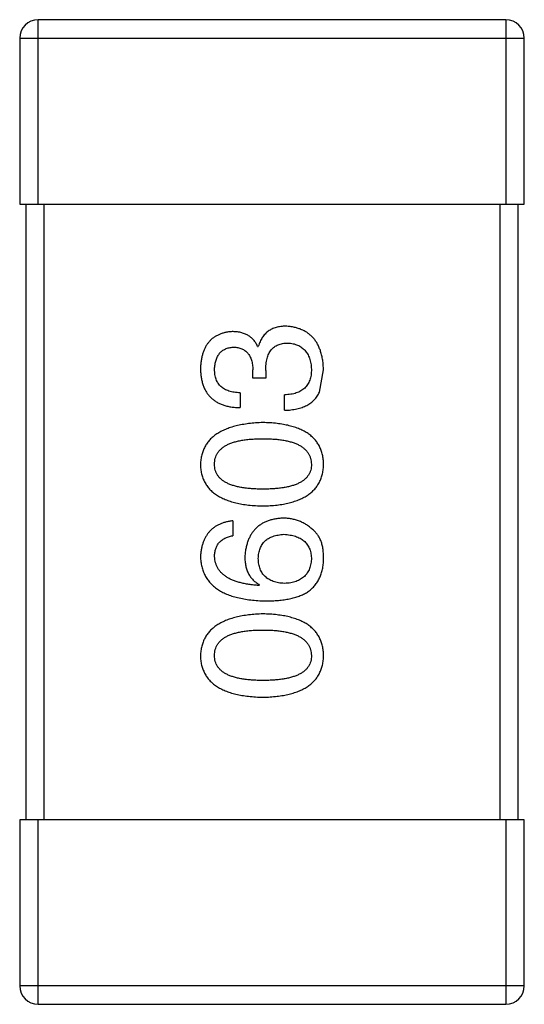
# Model space of a CAD drawing. Header units: inches. Extents: x -39 to 106, y -45 to 75.
# Tile 195 of 222: x 40.481 to 41.301, y 27.069 to 28.669. Entities that reach past the tile are written whole.
import ezdxf

# ---------------------------------------------------------------- set-up
doc = ezdxf.new("R2010")
doc.units = ezdxf.units.IN
doc.header["$LTSCALE"] = 1.21
doc.header["$MEASUREMENT"] = 0
doc.layers.get('0').update_dxf_attribs({"linetype": 'CONTINUOUS'})

msp = doc.modelspace()

# ---------------------------------------------------------------- linework, layer by layer
at = {"color": 7, "linetype": 'Continuous'}
for p, q in [((41.2709, 28.6686), (40.5109, 28.6686)), ((40.5109, 28.3686), (40.5109, 28.6686)), ((41.2709, 28.6686), (41.2709, 28.3686)), ((40.4809, 28.6386), (41.3009, 28.6386)), ((40.4809, 28.6386), (40.4809, 28.3686)), ((41.3009, 28.3686), (41.3009, 28.6386)), ((40.4809, 28.3686), (41.3009, 28.3686)), ((40.4909, 28.3686), (40.4909, 27.3686)), ((40.5209, 27.3686), (40.5209, 28.3686)), ((41.2609, 28.3686), (41.2609, 27.3686)), ((41.2909, 27.3686), (41.2909, 28.3686)), ((40.8676, 28.1377), (40.8687, 28.1377)), ((40.8599, 28.0863), (40.8599, 28.0994)), ((40.8807, 28.0983), (40.8807, 28.0863)), ((40.9681, 28.0633), (40.9747, 28.0994)), ((40.8807, 28.0863), (40.8599, 28.0863)), ((40.8392, 28.0622), (40.8392, 28.0382)), ((40.9113, 28.0338), (40.9113, 28.059)), ((40.8271, 27.8541), (40.8271, 27.8301)), ((40.8708, 27.7503), (40.8698, 27.7492)), ((41.3009, 27.3686), (40.4809, 27.3686)), ((40.4809, 27.3686), (40.4809, 27.0986)), ((40.5109, 27.0686), (40.5109, 27.3686)), ((41.2709, 27.3686), (41.2709, 27.0686)), ((41.3009, 27.0986), (41.3009, 27.3686)), ((41.3009, 27.0986), (40.4809, 27.0986)), ((40.5109, 27.0686), (41.2709, 27.0686))]:
    msp.add_line(p, q, dxfattribs=at)
for centre, start, end in [((40.5109, 28.6386), 90, 180), ((41.2709, 28.6386), 0, 90), ((40.5109, 27.0986), 180, 270), ((41.2709, 27.0986), 270, 0)]:
    msp.add_arc(centre, 0.03, start, end, dxfattribs=at)
for points, knots in [([(40.826, 28.1617), (40.8241, 28.1615), (40.8202, 28.1612), (40.8145, 28.1601), (40.8093, 28.1587), (40.8044, 28.1568), (40.7999, 28.1545), (40.7957, 28.1518), (40.7919, 28.1487), (40.7885, 28.1451), (40.7855, 28.1411), (40.7828, 28.1367), (40.7805, 28.1318), (40.7786, 28.1266), (40.777, 28.1209), (40.7759, 28.1148), (40.775, 28.1084), (40.7748, 28.1039), (40.7747, 28.1016)], [0, 0, 0, 0, 0.067521, 0.132139, 0.193339, 0.252064, 0.309083, 0.364848, 0.420021, 0.475612, 0.532002, 0.589602, 0.649896, 0.712634, 0.778603, 0.848416, 0.922155, 1, 1, 1, 1]), ([(40.8676, 28.1377), (40.8666, 28.1396), (40.8647, 28.1433), (40.861, 28.1483), (40.8567, 28.1524), (40.8518, 28.1559), (40.8462, 28.1585), (40.84, 28.1604), (40.8332, 28.1615), (40.8285, 28.1616), (40.826, 28.1617)], [0, 0, 0, 0, 0.125227, 0.244792, 0.361427, 0.478215, 0.59667, 0.722058, 0.856314, 1, 1, 1, 1]), ([(40.9135, 28.1704), (40.912, 28.1704), (40.9093, 28.1704), (40.9052, 28.1699), (40.9013, 28.1694), (40.8976, 28.1684), (40.8941, 28.1673), (40.8908, 28.1659), (40.8877, 28.1642), (40.8847, 28.1623), (40.882, 28.1601), (40.8795, 28.1577), (40.8772, 28.1549), (40.8751, 28.152), (40.8732, 28.1488), (40.8714, 28.1453), (40.8699, 28.1416), (40.8691, 28.139), (40.8687, 28.1377)], [0, 0, 0, 0, 0.071215, 0.138707, 0.20396, 0.266995, 0.327734, 0.387609, 0.445602, 0.503345, 0.561136, 0.618597, 0.677672, 0.738255, 0.799989, 0.863961, 0.930555, 1, 1, 1, 1]), ([(40.9747, 28.0994), (40.9745, 28.1021), (40.9743, 28.1075), (40.9734, 28.1152), (40.972, 28.1224), (40.9701, 28.1292), (40.9679, 28.1354), (40.9652, 28.1411), (40.962, 28.1464), (40.9584, 28.1511), (40.9543, 28.1553), (40.9498, 28.159), (40.9448, 28.1622), (40.9394, 28.1649), (40.9335, 28.1671), (40.9273, 28.1687), (40.9205, 28.1699), (40.9159, 28.1703), (40.9135, 28.1704)], [0, 0, 0, 0, 0.078078, 0.151942, 0.221594, 0.28726, 0.350176, 0.409768, 0.467648, 0.523784, 0.578904, 0.634014, 0.689819, 0.746826, 0.805875, 0.867063, 0.931764, 1, 1, 1, 1]), ([(40.7976, 28.1005), (40.7977, 28.1019), (40.7978, 28.1045), (40.7983, 28.1084), (40.799, 28.112), (40.7999, 28.1154), (40.801, 28.1186), (40.8024, 28.1215), (40.8039, 28.1241), (40.8058, 28.1265), (40.8078, 28.1286), (40.8101, 28.1305), (40.8125, 28.1322), (40.8152, 28.1336), (40.8182, 28.1347), (40.8213, 28.1356), (40.8247, 28.1362), (40.827, 28.1364), (40.8282, 28.1366)], [0, 0, 0, 0, 0.078051, 0.151197, 0.220412, 0.286742, 0.34933, 0.409464, 0.467368, 0.52298, 0.578639, 0.633998, 0.690142, 0.746855, 0.805868, 0.867776, 0.932345, 1, 1, 1, 1]), ([(40.8282, 28.1366), (40.8295, 28.1365), (40.8319, 28.1363), (40.8354, 28.1358), (40.8386, 28.135), (40.8417, 28.1339), (40.8445, 28.1325), (40.847, 28.1309), (40.8494, 28.129), (40.8515, 28.1268), (40.8534, 28.1243), (40.855, 28.1215), (40.8564, 28.1185), (40.8576, 28.1152), (40.8585, 28.1116), (40.8592, 28.1078), (40.8597, 28.1037), (40.8599, 28.1009), (40.8599, 28.0994)], [0, 0, 0, 0, 0.067741, 0.131599, 0.192143, 0.249977, 0.306453, 0.361639, 0.416449, 0.471489, 0.527582, 0.584873, 0.644974, 0.70814, 0.77492, 0.845909, 0.920585, 1, 1, 1, 1]), ([(40.8807, 28.0983), (40.8807, 28.1001), (40.8807, 28.1036), (40.8812, 28.1087), (40.8818, 28.1134), (40.8829, 28.1178), (40.8841, 28.1219), (40.8856, 28.1256), (40.8875, 28.1289), (40.8896, 28.1319), (40.892, 28.1346), (40.8947, 28.1369), (40.8977, 28.1388), (40.901, 28.1404), (40.9045, 28.1416), (40.9083, 28.1425), (40.9125, 28.143), (40.9153, 28.1431), (40.9168, 28.1431)], [0, 0, 0, 0, 0.082495, 0.159728, 0.232496, 0.300725, 0.365163, 0.425859, 0.483728, 0.538892, 0.592921, 0.646195, 0.699968, 0.754746, 0.811387, 0.870806, 0.933482, 1, 1, 1, 1]), ([(40.9168, 28.1431), (40.9182, 28.143), (40.9211, 28.1428), (40.9252, 28.1421), (40.9291, 28.1411), (40.9326, 28.1397), (40.936, 28.1381), (40.9391, 28.1362), (40.9418, 28.1339), (40.9444, 28.1314), (40.9467, 28.1286), (40.9487, 28.1254), (40.9504, 28.122), (40.9519, 28.1183), (40.953, 28.1142), (40.954, 28.1099), (40.9547, 28.1053), (40.9549, 28.1021), (40.955, 28.1005)], [0, 0, 0, 0, 0.068514, 0.133941, 0.195994, 0.255362, 0.312994, 0.369441, 0.424687, 0.480522, 0.537148, 0.594801, 0.654411, 0.716817, 0.781981, 0.850498, 0.923306, 1, 1, 1, 1]), ([(40.7747, 28.1016), (40.7748, 28.0991), (40.7749, 28.0942), (40.7758, 28.0871), (40.7771, 28.0805), (40.779, 28.0743), (40.7813, 28.0686), (40.7841, 28.0635), (40.7874, 28.0587), (40.7913, 28.0545), (40.7956, 28.0508), (40.8004, 28.0475), (40.8057, 28.0448), (40.8114, 28.0424), (40.8177, 28.0406), (40.8244, 28.0393), (40.8316, 28.0384), (40.8366, 28.0383), (40.8392, 28.0382)], [0, 0, 0, 0, 0.073232, 0.142595, 0.207997, 0.270074, 0.329156, 0.386529, 0.441846, 0.496976, 0.551877, 0.607941, 0.665637, 0.725446, 0.788542, 0.855101, 0.925196, 1, 1, 1, 1]), ([(40.8392, 28.0622), (40.8375, 28.0623), (40.8342, 28.0625), (40.8295, 28.0631), (40.8251, 28.0638), (40.821, 28.065), (40.8173, 28.0664), (40.8139, 28.0681), (40.8107, 28.07), (40.808, 28.0723), (40.8055, 28.0748), (40.8034, 28.0777), (40.8016, 28.0808), (40.8001, 28.0842), (40.799, 28.0879), (40.7982, 28.0918), (40.7977, 28.0961), (40.7977, 28.099), (40.7976, 28.1005)], [0, 0, 0, 0, 0.078134, 0.15164, 0.221358, 0.286689, 0.348614, 0.407697, 0.464247, 0.520153, 0.574432, 0.629291, 0.684538, 0.742032, 0.801329, 0.863637, 0.930123, 1, 1, 1, 1]), ([(40.955, 28.1005), (40.955, 28.0989), (40.9549, 28.0957), (40.9544, 28.0911), (40.9535, 28.0868), (40.9523, 28.0828), (40.9508, 28.0791), (40.9489, 28.0757), (40.9467, 28.0726), (40.9441, 28.0698), (40.9412, 28.0674), (40.9379, 28.0652), (40.9343, 28.0634), (40.9304, 28.0619), (40.9261, 28.0607), (40.9214, 28.0598), (40.9165, 28.0592), (40.9131, 28.059), (40.9113, 28.059)], [0, 0, 0, 0, 0.071272, 0.13882, 0.201858, 0.262757, 0.320043, 0.376709, 0.431462, 0.486034, 0.541209, 0.597703, 0.65589, 0.717768, 0.782056, 0.850407, 0.92277, 1, 1, 1, 1]), ([(40.9113, 28.0338), (40.9131, 28.0339), (40.9166, 28.034), (40.9217, 28.0345), (40.9265, 28.0352), (40.9312, 28.036), (40.9356, 28.0371), (40.9397, 28.0384), (40.9437, 28.04), (40.9473, 28.0417), (40.9508, 28.0437), (40.954, 28.0458), (40.957, 28.0482), (40.9597, 28.0508), (40.9622, 28.0536), (40.9644, 28.0567), (40.9664, 28.0599), (40.9676, 28.0622), (40.9681, 28.0633)], [0, 0, 0, 0, 0.078937, 0.154495, 0.226898, 0.296844, 0.363348, 0.427781, 0.48946, 0.549586, 0.607902, 0.664733, 0.720805, 0.776157, 0.831175, 0.886736, 0.943094, 1, 1, 1, 1]), ([(40.8763, 28.0139), (40.8723, 28.0137), (40.8645, 28.0134), (40.8532, 28.0123), (40.8426, 28.0106), (40.8328, 28.0086), (40.8238, 28.0061), (40.8155, 28.003), (40.808, 27.9995), (40.8012, 27.9955), (40.7952, 27.991), (40.7899, 27.9861), (40.7854, 27.9806), (40.7817, 27.9746), (40.7788, 27.9682), (40.7766, 27.9613), (40.7751, 27.9539), (40.7748, 27.9488), (40.7747, 27.9462)], [0, 0, 0, 0, 0.088475, 0.171606, 0.249595, 0.322626, 0.391327, 0.455765, 0.516374, 0.573675, 0.628522, 0.681161, 0.732559, 0.783563, 0.83504, 0.887639, 0.942585, 1, 1, 1, 1]), ([(40.9747, 27.9462), (40.9746, 27.9488), (40.9743, 27.954), (40.9731, 27.9615), (40.971, 27.9685), (40.9683, 27.975), (40.9647, 27.981), (40.9604, 27.9866), (40.9554, 27.9916), (40.9495, 27.9961), (40.943, 28.0001), (40.9356, 28.0035), (40.9276, 28.0065), (40.9188, 28.009), (40.9092, 28.011), (40.8989, 28.0125), (40.8879, 28.0135), (40.8802, 28.0138), (40.8763, 28.0139)], [0, 0, 0, 0, 0.059134, 0.115603, 0.169236, 0.221572, 0.273254, 0.32474, 0.377319, 0.431815, 0.488555, 0.548609, 0.612242, 0.680182, 0.75251, 0.829782, 0.91231, 1, 1, 1, 1]), ([(40.7976, 27.9462), (40.7977, 27.9478), (40.7978, 27.9511), (40.7987, 27.9559), (40.8003, 27.9603), (40.8024, 27.9644), (40.8053, 27.9682), (40.8087, 27.9716), (40.8127, 27.9747), (40.8174, 27.9775), (40.8226, 27.9799), (40.8285, 27.982), (40.835, 27.9837), (40.842, 27.9852), (40.8497, 27.9863), (40.8581, 27.9871), (40.867, 27.9876), (40.8731, 27.9877), (40.8763, 27.9877)], [0, 0, 0, 0, 0.050604, 0.098688, 0.145699, 0.191791, 0.238625, 0.286717, 0.337546, 0.391814, 0.449755, 0.512106, 0.579685, 0.652048, 0.730262, 0.814146, 0.904281, 1, 1, 1, 1]), ([(40.8763, 27.9877), (40.8794, 27.9877), (40.8855, 27.9876), (40.8943, 27.9871), (40.9025, 27.9863), (40.9102, 27.9852), (40.9172, 27.9838), (40.9236, 27.982), (40.9295, 27.9799), (40.9347, 27.9775), (40.9394, 27.9747), (40.9434, 27.9716), (40.9469, 27.9682), (40.9497, 27.9644), (40.952, 27.9603), (40.9537, 27.9559), (40.9547, 27.9511), (40.9549, 27.9478), (40.955, 27.9462)], [0, 0, 0, 0, 0.094834, 0.184067, 0.267029, 0.344713, 0.417334, 0.484367, 0.546941, 0.604717, 0.65953, 0.710539, 0.759381, 0.806382, 0.853027, 0.900623, 0.949121, 1, 1, 1, 1]), ([(40.7747, 27.9462), (40.7748, 27.9435), (40.775, 27.9383), (40.7763, 27.9308), (40.7785, 27.9238), (40.7813, 27.9173), (40.785, 27.9113), (40.7894, 27.9057), (40.7946, 27.9007), (40.8007, 27.8963), (40.8074, 27.8922), (40.815, 27.8888), (40.8233, 27.8858), (40.8324, 27.8833), (40.8423, 27.8813), (40.853, 27.8798), (40.8644, 27.8788), (40.8722, 27.8785), (40.8763, 27.8784)], [0, 0, 0, 0, 0.057911, 0.113262, 0.165956, 0.217443, 0.268511, 0.319665, 0.372, 0.426129, 0.483365, 0.543779, 0.607756, 0.676562, 0.749704, 0.827713, 0.911177, 1, 1, 1, 1]), ([(40.8763, 27.9057), (40.8731, 27.9057), (40.867, 27.9058), (40.8581, 27.9063), (40.8497, 27.9071), (40.842, 27.9081), (40.835, 27.9096), (40.8285, 27.9112), (40.8226, 27.9133), (40.8174, 27.9157), (40.8127, 27.9184), (40.8087, 27.9214), (40.8053, 27.9247), (40.8024, 27.9284), (40.8003, 27.9324), (40.7987, 27.9367), (40.7978, 27.9413), (40.7977, 27.9445), (40.7976, 27.9462)], [0, 0, 0, 0, 0.096452, 0.187278, 0.271765, 0.350519, 0.423437, 0.491321, 0.554011, 0.612224, 0.666281, 0.717003, 0.764884, 0.811423, 0.856783, 0.902993, 0.950236, 1, 1, 1, 1]), ([(40.8763, 27.8784), (40.8802, 27.8785), (40.8879, 27.8788), (40.8989, 27.8798), (40.9092, 27.8813), (40.9188, 27.8833), (40.9276, 27.8858), (40.9356, 27.8888), (40.943, 27.8922), (40.9495, 27.8963), (40.9554, 27.9007), (40.9604, 27.9057), (40.9647, 27.9113), (40.9683, 27.9173), (40.971, 27.9238), (40.9731, 27.9308), (40.9743, 27.9383), (40.9746, 27.9435), (40.9747, 27.9462)], [0, 0, 0, 0, 0.087693, 0.170223, 0.247496, 0.319826, 0.387768, 0.451403, 0.511459, 0.568358, 0.622671, 0.675251, 0.726739, 0.778422, 0.830759, 0.884394, 0.940865, 1, 1, 1, 1]), ([(40.955, 27.9462), (40.9549, 27.9445), (40.9548, 27.9413), (40.9539, 27.9367), (40.9524, 27.9324), (40.9501, 27.9284), (40.9474, 27.9247), (40.944, 27.9214), (40.9399, 27.9184), (40.9352, 27.9157), (40.93, 27.9133), (40.9241, 27.9112), (40.9176, 27.9096), (40.9106, 27.9081), (40.9029, 27.9071), (40.8946, 27.9063), (40.8856, 27.9058), (40.8795, 27.9057), (40.8763, 27.9057)], [0, 0, 0, 0, 0.049766, 0.097012, 0.143225, 0.188786, 0.235079, 0.282962, 0.333687, 0.387747, 0.445963, 0.508657, 0.576545, 0.649868, 0.72822, 0.812712, 0.903543, 1, 1, 1, 1]), ([(40.9091, 27.8585), (40.9067, 27.8584), (40.9022, 27.8581), (40.8955, 27.8571), (40.8893, 27.8557), (40.8835, 27.8539), (40.8781, 27.8516), (40.8732, 27.8488), (40.8686, 27.8456), (40.8645, 27.8419), (40.8608, 27.8377), (40.8575, 27.8332), (40.8547, 27.8281), (40.8522, 27.8226), (40.8502, 27.8166), (40.8487, 27.8102), (40.8475, 27.8034), (40.847, 27.7986), (40.8468, 27.7962)], [0, 0, 0, 0, 0.071527, 0.139094, 0.20346, 0.264939, 0.323904, 0.381383, 0.437591, 0.493343, 0.549401, 0.606085, 0.664838, 0.725424, 0.788712, 0.855452, 0.925772, 1, 1, 1, 1]), ([(40.9583, 27.8388), (40.9565, 27.8404), (40.9531, 27.8435), (40.9475, 27.8475), (40.9417, 27.8509), (40.9357, 27.8537), (40.9293, 27.8558), (40.9228, 27.8574), (40.916, 27.8583), (40.9114, 27.8584), (40.9091, 27.8585)], [0, 0, 0, 0, 0.129393, 0.255335, 0.378531, 0.500878, 0.622934, 0.746191, 0.87096, 1, 1, 1, 1]), ([(40.8271, 27.8541), (40.8251, 27.8539), (40.8212, 27.8534), (40.8156, 27.8521), (40.8103, 27.8505), (40.8054, 27.8485), (40.8009, 27.8462), (40.7967, 27.8435), (40.7928, 27.8404), (40.7893, 27.837), (40.7863, 27.8331), (40.7835, 27.8289), (40.7811, 27.8244), (40.7791, 27.8194), (40.7774, 27.8141), (40.7761, 27.8085), (40.7752, 27.8025), (40.7749, 27.7983), (40.7747, 27.7962)], [0, 0, 0, 0, 0.06947, 0.136096, 0.199592, 0.260665, 0.319672, 0.377156, 0.433415, 0.489984, 0.546535, 0.604276, 0.663499, 0.725182, 0.788953, 0.855683, 0.926216, 1, 1, 1, 1]), ([(40.7976, 27.7962), (40.7977, 27.7985), (40.7978, 27.8028), (40.7993, 27.8089), (40.8016, 27.8143), (40.8049, 27.819), (40.8091, 27.8229), (40.8143, 27.8261), (40.8204, 27.8286), (40.8248, 27.8296), (40.8271, 27.8301)], [0, 0, 0, 0, 0.136586, 0.261496, 0.378089, 0.490612, 0.605522, 0.725767, 0.8561, 1, 1, 1, 1]), ([(40.8687, 27.7929), (40.8687, 27.7944), (40.8689, 27.7973), (40.8695, 27.8016), (40.8704, 27.8056), (40.8716, 27.8093), (40.8731, 27.8127), (40.8749, 27.8159), (40.8771, 27.8188), (40.8795, 27.8214), (40.8823, 27.8237), (40.8854, 27.8258), (40.8888, 27.8275), (40.8925, 27.8291), (40.8965, 27.8302), (40.9008, 27.8312), (40.9054, 27.8319), (40.9086, 27.8321), (40.9102, 27.8323)], [0, 0, 0, 0, 0.069884, 0.136529, 0.199638, 0.259844, 0.317774, 0.374356, 0.430026, 0.485148, 0.5409, 0.597889, 0.657472, 0.718614, 0.783613, 0.85129, 0.923712, 1, 1, 1, 1]), ([(40.9102, 27.8323), (40.9119, 27.8321), (40.9153, 27.8319), (40.9201, 27.8312), (40.9247, 27.8303), (40.9289, 27.8291), (40.9329, 27.8277), (40.9364, 27.8259), (40.9398, 27.824), (40.9427, 27.8217), (40.9454, 27.8191), (40.9478, 27.8163), (40.9498, 27.8132), (40.9515, 27.8099), (40.9529, 27.8063), (40.9539, 27.8024), (40.9546, 27.7983), (40.9549, 27.7955), (40.955, 27.794)], [0, 0, 0, 0, 0.078863, 0.153308, 0.223539, 0.289857, 0.35341, 0.413572, 0.471721, 0.528235, 0.584279, 0.638781, 0.69466, 0.751251, 0.809198, 0.869697, 0.933318, 1, 1, 1, 1]), ([(40.9747, 27.7896), (40.9747, 27.7924), (40.9748, 27.7978), (40.9742, 27.8056), (40.9731, 27.8128), (40.9713, 27.8193), (40.9689, 27.8252), (40.966, 27.8304), (40.9625, 27.835), (40.9597, 27.8376), (40.9583, 27.8388)], [0, 0, 0, 0, 0.156782, 0.301945, 0.436395, 0.561474, 0.678489, 0.78853, 0.894967, 1, 1, 1, 1]), ([(40.7747, 27.7962), (40.7748, 27.7934), (40.7752, 27.7878), (40.7766, 27.7798), (40.7789, 27.7724), (40.782, 27.7654), (40.7858, 27.759), (40.7905, 27.7531), (40.796, 27.7478), (40.8023, 27.743), (40.8093, 27.7388), (40.8172, 27.735), (40.8259, 27.7318), (40.8353, 27.7293), (40.8455, 27.7271), (40.8565, 27.7256), (40.8683, 27.7244), (40.8765, 27.7242), (40.8807, 27.7241)], [0, 0, 0, 0, 0.058957, 0.115262, 0.16907, 0.221312, 0.273147, 0.324961, 0.377649, 0.432026, 0.488925, 0.549039, 0.612912, 0.680653, 0.753056, 0.830314, 0.912483, 1, 1, 1, 1]), ([(40.8698, 27.7492), (40.8669, 27.7494), (40.8614, 27.7498), (40.8535, 27.7508), (40.8461, 27.7521), (40.8391, 27.7537), (40.8328, 27.7556), (40.8269, 27.7577), (40.8216, 27.7602), (40.8168, 27.763), (40.8125, 27.7661), (40.8088, 27.7695), (40.8055, 27.7732), (40.8029, 27.7772), (40.8007, 27.7815), (40.7992, 27.7862), (40.798, 27.7911), (40.7978, 27.7945), (40.7976, 27.7962)], [0, 0, 0, 0, 0.089218, 0.173709, 0.252753, 0.326963, 0.397099, 0.462534, 0.524018, 0.582178, 0.637235, 0.689955, 0.741228, 0.791618, 0.841661, 0.892925, 0.945259, 1, 1, 1, 1]), ([(40.8468, 27.7962), (40.8469, 27.7936), (40.847, 27.7885), (40.8481, 27.7811), (40.85, 27.7744), (40.8526, 27.7683), (40.856, 27.7628), (40.8602, 27.7579), (40.8652, 27.7537), (40.8689, 27.7514), (40.8708, 27.7503)], [0, 0, 0, 0, 0.144617, 0.279572, 0.40596, 0.526097, 0.64389, 0.760003, 0.877724, 1, 1, 1, 1]), ([(40.9113, 27.7525), (40.9096, 27.7526), (40.9063, 27.7528), (40.9016, 27.7535), (40.8972, 27.7545), (40.8931, 27.7557), (40.8893, 27.7573), (40.8858, 27.7591), (40.8827, 27.7612), (40.8798, 27.7636), (40.8773, 27.7663), (40.8751, 27.7693), (40.8732, 27.7725), (40.8717, 27.7761), (40.8704, 27.7799), (40.8695, 27.784), (40.8689, 27.7883), (40.8687, 27.7914), (40.8687, 27.7929)], [0, 0, 0, 0, 0.076072, 0.148369, 0.216753, 0.281358, 0.342792, 0.401604, 0.458929, 0.514444, 0.569818, 0.625343, 0.681554, 0.739608, 0.800134, 0.863477, 0.929547, 1, 1, 1, 1]), ([(40.955, 27.794), (40.9549, 27.7924), (40.9548, 27.7893), (40.9541, 27.7848), (40.9532, 27.7806), (40.9519, 27.7767), (40.9504, 27.773), (40.9484, 27.7697), (40.9462, 27.7666), (40.9435, 27.7639), (40.9407, 27.7614), (40.9374, 27.7593), (40.9339, 27.7573), (40.93, 27.7558), (40.9257, 27.7545), (40.9212, 27.7535), (40.9164, 27.7528), (40.913, 27.7526), (40.9113, 27.7525)], [0, 0, 0, 0, 0.070403, 0.137196, 0.200053, 0.260887, 0.31876, 0.37535, 0.430743, 0.485927, 0.541678, 0.598832, 0.657726, 0.719441, 0.783504, 0.851852, 0.923533, 1, 1, 1, 1]), ([(40.9484, 27.7383), (40.9505, 27.7398), (40.9544, 27.7427), (40.9596, 27.7479), (40.964, 27.7536), (40.9677, 27.7598), (40.9706, 27.7665), (40.9728, 27.7738), (40.9742, 27.7815), (40.9745, 27.7869), (40.9747, 27.7896)], [0, 0, 0, 0, 0.125033, 0.246266, 0.36603, 0.485265, 0.606781, 0.732144, 0.862551, 1, 1, 1, 1]), ([(40.8807, 27.7241), (40.8842, 27.7241), (40.8911, 27.7241), (40.9011, 27.7249), (40.9105, 27.7259), (40.9193, 27.7275), (40.9275, 27.7295), (40.9351, 27.7319), (40.9421, 27.7348), (40.9464, 27.7371), (40.9484, 27.7383)], [0, 0, 0, 0, 0.151498, 0.29521, 0.430242, 0.557137, 0.677306, 0.790845, 0.898111, 1, 1, 1, 1]), ([(40.8763, 27.703), (40.8723, 27.7029), (40.8645, 27.7025), (40.8532, 27.7014), (40.8426, 27.6998), (40.8328, 27.6977), (40.8238, 27.6952), (40.8155, 27.6922), (40.808, 27.6887), (40.8012, 27.6846), (40.7952, 27.6801), (40.7899, 27.6752), (40.7854, 27.6697), (40.7817, 27.6638), (40.7788, 27.6573), (40.7766, 27.6504), (40.7751, 27.643), (40.7748, 27.6379), (40.7747, 27.6353)], [0, 0, 0, 0, 0.088475, 0.171606, 0.249595, 0.322626, 0.391327, 0.455765, 0.516374, 0.573675, 0.628522, 0.681161, 0.732559, 0.783563, 0.83504, 0.887639, 0.942585, 1, 1, 1, 1]), ([(40.9747, 27.6353), (40.9746, 27.6379), (40.9743, 27.6431), (40.9731, 27.6506), (40.971, 27.6576), (40.9683, 27.6642), (40.9647, 27.6702), (40.9604, 27.6757), (40.9554, 27.6807), (40.9495, 27.6852), (40.943, 27.6892), (40.9356, 27.6927), (40.9276, 27.6957), (40.9188, 27.6981), (40.9092, 27.7002), (40.8989, 27.7016), (40.8879, 27.7026), (40.8802, 27.7029), (40.8763, 27.703)], [0, 0, 0, 0, 0.059134, 0.115603, 0.169236, 0.221572, 0.273254, 0.32474, 0.377319, 0.431815, 0.488555, 0.548609, 0.612242, 0.680182, 0.75251, 0.829782, 0.91231, 1, 1, 1, 1]), ([(40.7976, 27.6353), (40.7977, 27.637), (40.7978, 27.6402), (40.7987, 27.645), (40.8003, 27.6494), (40.8024, 27.6536), (40.8053, 27.6573), (40.8087, 27.6607), (40.8127, 27.6638), (40.8174, 27.6666), (40.8226, 27.669), (40.8285, 27.6711), (40.835, 27.6729), (40.842, 27.6743), (40.8497, 27.6754), (40.8581, 27.6762), (40.867, 27.6767), (40.8731, 27.6768), (40.8763, 27.6768)], [0, 0, 0, 0, 0.050604, 0.098688, 0.145699, 0.191791, 0.238625, 0.286717, 0.337546, 0.391814, 0.449755, 0.512106, 0.579685, 0.652048, 0.730262, 0.814146, 0.904281, 1, 1, 1, 1]), ([(40.8763, 27.6768), (40.8794, 27.6768), (40.8855, 27.6767), (40.8943, 27.6762), (40.9025, 27.6754), (40.9102, 27.6743), (40.9172, 27.6729), (40.9236, 27.6711), (40.9295, 27.669), (40.9347, 27.6666), (40.9394, 27.6638), (40.9434, 27.6607), (40.9469, 27.6573), (40.9497, 27.6535), (40.952, 27.6494), (40.9537, 27.645), (40.9547, 27.6402), (40.9549, 27.637), (40.955, 27.6353)], [0, 0, 0, 0, 0.094834, 0.184067, 0.267029, 0.344713, 0.417334, 0.484367, 0.546941, 0.604717, 0.65953, 0.710539, 0.759381, 0.806382, 0.853027, 0.900623, 0.949121, 1, 1, 1, 1]), ([(40.7747, 27.6353), (40.7748, 27.6326), (40.775, 27.6275), (40.7763, 27.6199), (40.7785, 27.613), (40.7813, 27.6064), (40.785, 27.6004), (40.7894, 27.5949), (40.7946, 27.5899), (40.8007, 27.5854), (40.8074, 27.5814), (40.815, 27.5779), (40.8233, 27.5749), (40.8324, 27.5724), (40.8423, 27.5704), (40.853, 27.569), (40.8644, 27.5679), (40.8722, 27.5677), (40.8763, 27.5675)], [0, 0, 0, 0, 0.057911, 0.113262, 0.165956, 0.217443, 0.268511, 0.319665, 0.372, 0.426129, 0.483365, 0.543779, 0.607756, 0.676562, 0.749704, 0.827713, 0.911177, 1, 1, 1, 1]), ([(40.8763, 27.5949), (40.8731, 27.5949), (40.867, 27.5949), (40.8581, 27.5954), (40.8497, 27.5962), (40.842, 27.5972), (40.835, 27.5987), (40.8285, 27.6004), (40.8226, 27.6024), (40.8174, 27.6048), (40.8127, 27.6075), (40.8087, 27.6105), (40.8053, 27.6139), (40.8024, 27.6175), (40.8003, 27.6215), (40.7987, 27.6258), (40.7978, 27.6305), (40.7977, 27.6337), (40.7976, 27.6353)], [0, 0, 0, 0, 0.096452, 0.187278, 0.271765, 0.350519, 0.423437, 0.491321, 0.554011, 0.612224, 0.666281, 0.717003, 0.764884, 0.811423, 0.856783, 0.902993, 0.950236, 1, 1, 1, 1]), ([(40.8763, 27.5675), (40.8802, 27.5677), (40.8879, 27.5679), (40.8989, 27.569), (40.9092, 27.5704), (40.9188, 27.5724), (40.9276, 27.5749), (40.9356, 27.5779), (40.943, 27.5814), (40.9495, 27.5854), (40.9554, 27.5899), (40.9604, 27.5949), (40.9647, 27.6004), (40.9683, 27.6064), (40.971, 27.613), (40.9731, 27.62), (40.9743, 27.6275), (40.9746, 27.6326), (40.9747, 27.6353)], [0, 0, 0, 0, 0.087693, 0.170223, 0.247496, 0.319826, 0.387768, 0.451403, 0.511459, 0.568358, 0.622671, 0.675251, 0.726739, 0.778422, 0.830759, 0.884394, 0.940865, 1, 1, 1, 1]), ([(40.955, 27.6353), (40.9549, 27.6337), (40.9548, 27.6305), (40.9539, 27.6258), (40.9524, 27.6215), (40.9501, 27.6175), (40.9474, 27.6138), (40.944, 27.6105), (40.9399, 27.6075), (40.9352, 27.6048), (40.93, 27.6024), (40.9241, 27.6004), (40.9176, 27.5987), (40.9106, 27.5972), (40.9029, 27.5962), (40.8946, 27.5954), (40.8856, 27.5949), (40.8795, 27.5949), (40.8763, 27.5949)], [0, 0, 0, 0, 0.049766, 0.097012, 0.143225, 0.188786, 0.235079, 0.282962, 0.333687, 0.387747, 0.445963, 0.508657, 0.576545, 0.649868, 0.72822, 0.812712, 0.903543, 1, 1, 1, 1])]:
    msp.add_open_spline(points, degree=3, knots=knots, dxfattribs=at)

doc.saveas('drawing.dxf')
